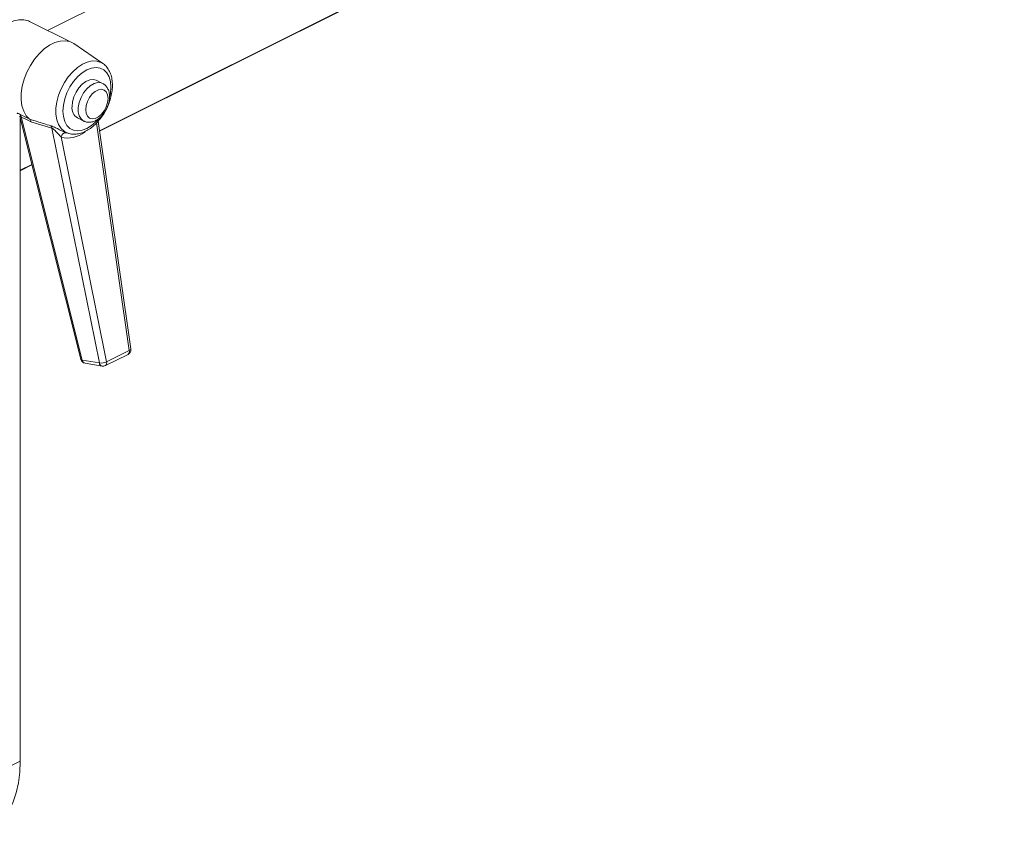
# Model space of a CAD drawing. Header units: millimetres. Extents: x -219 to 1361, y -849 to 661.
# Tile 53 of 73: x 741 to 1021, y -433 to -202. Entities that reach past the tile are written whole.
import ezdxf

# ---------------------------------------------------------------- set-up
doc = ezdxf.new("R2010")
doc.units = ezdxf.units.MM

msp = doc.modelspace()

# ---------------------------------------------------------------- linework, layer by layer
at = {"color": 8, "linetype": 'Continuous', "lineweight": 15}
for p, q in [((1021.23, -104.63), (763.69, -233.39)), ((840.38, -159.08), (748.91, -204.81)), ((772.16, -295.95), (762.85, -231.16)), ((744.42, -243.03), (741.15, -244.66))]:
    msp.add_line(p, q, dxfattribs=at)
at = {"color": 7, "linetype": 'Continuous', "lineweight": 15}
for p, q in [((763.71, -233.51), (1021.1, -104.81)), ((755.79, -208.25), (743.77, -202.24)), ((764.63, -214.23), (756.34, -208.57)), ((764.48, -214.13), (764.63, -214.23)), ((764.55, -219.9), (762.78, -219.02)), ((740.99, -229.37), (758.38, -298.48)), ((741.35, -229.42), (758.79, -298.69)), ((757.42, -229.75), (759.18, -230.63)), ((741.15, -412.94), (741.15, -230.03)), ((743.8, -230.1), (743.79, -230.09)), ((750.15, -232.66), (744.14, -230.83)), ((772.61, -295.52), (763.3, -230.67)), ((763.64, -299.53), (750.15, -232.66)), ((752.81, -235.16), (765.72, -299.17)), ((754.15, -233.91), (754.69, -234.09)), ((741.15, -244.79), (744.45, -243.14)), ((765.36, -300.29), (771.8, -297.07)), ((765.72, -299.17), (772.16, -295.95)), ((758.79, -298.69), (763.64, -299.53)), ((759.58, -299.59), (764.44, -300.43)), ((712.87, -427.08), (741.15, -412.94))]:
    msp.add_line(p, q, dxfattribs=at)
at = {"color": 7, "linetype": 'Continuous', "lineweight": 15, "flags": 128}
for points in [[(729.34, -217.84), (729.47, -215.95), (729.85, -213.98), (730.46, -212), (731.3, -210.06), (732.34, -208.22), (733.55, -206.52), (734.88, -205.03), (736.32, -203.77), (737.81, -202.79), (739.3, -202.12), (740.77, -201.78), (742.16, -201.77), (743.44, -202.09), (743.77, -202.24)], [(743.79, -230.09), (742.84, -229.11), (742.11, -227.84), (741.62, -226.32), (741.38, -224.59), (741.41, -222.71), (741.7, -220.73), (742.24, -218.72), (743.01, -216.73), (744, -214.81), (745.18, -213.03), (746.5, -211.45), (747.94, -210.1), (749.44, -209.03), (750.96, -208.27), (752.46, -207.84), (753.9, -207.75), (755.22, -208.01), (756.34, -208.57)], [(755.86, -226.5), (755.99, -225.14), (756.38, -223.74), (757.01, -222.37), (757.83, -221.13), (758.79, -220.1), (759.83, -219.33), (760.9, -218.88), (761.91, -218.78), (762.78, -219.02)], [(766.11, -224.21), (765.98, -223.17), (765.61, -222.35), (765.01, -221.81), (764.25, -221.59), (763.38, -221.71), (762.48, -222.17), (761.61, -222.91), (760.85, -223.89), (760.25, -225.03), (759.88, -226.22), (759.75, -227.39), (759.88, -228.42), (760.25, -229.24), (760.85, -229.78), (761.61, -230), (762.48, -229.88), (763.38, -229.43), (764.25, -228.68), (765.01, -227.7), (765.61, -226.56), (765.98, -225.37), (766.11, -224.21)], [(731.27, -433.49), (731.33, -433.47), (733.28, -432.28), (735.05, -430.77), (736.62, -428.96), (737.98, -426.87), (739.1, -424.51), (739.99, -421.92), (740.63, -419.1), (741.02, -416.1), (741.15, -412.94)]]:
    msp.add_lwpolyline(points, dxfattribs=at)
at = {"color": 8, "linetype": 'Continuous', "lineweight": 15, "flags": 128}
for points in [[(754.69, -234.09), (753.71, -233.61), (752.78, -232.77), (752.05, -231.65), (751.56, -230.27), (751.3, -228.7), (751.3, -226.97), (751.56, -225.14), (752.05, -223.27), (752.78, -221.42), (753.71, -219.66), (754.81, -218.02), (756.06, -216.58), (757.4, -215.38), (758.8, -214.44), (760.21, -213.82), (761.59, -213.51), (762.89, -213.54), (764.07, -213.91), (764.48, -214.13)], [(766.93, -220.97), (766.79, -219.4), (766.41, -218.03), (765.78, -216.9), (764.93, -216.06), (763.89, -215.54), (762.71, -215.35), (761.43, -215.52), (760.1, -216.02), (758.77, -216.85), (757.49, -217.97), (756.31, -219.33), (755.27, -220.88), (754.43, -222.58), (753.79, -224.34), (753.41, -226.1), (753.28, -227.79), (753.41, -229.36), (753.79, -230.73), (754.43, -231.86), (755.27, -232.71), (756.31, -233.23), (757.49, -233.41), (758.77, -233.25), (760.1, -232.74), (761.43, -231.91), (762.71, -230.8), (763.36, -230.1)], [(759.18, -230.63), (759.16, -230.62), (758.44, -230.04), (757.92, -229.15), (757.66, -228.02), (757.66, -226.72), (757.92, -225.33), (758.44, -223.93), (759.16, -222.61), (760.06, -221.47), (761.07, -220.56), (762.13, -219.95), (763.18, -219.67), (764.14, -219.74), (764.55, -219.9)], [(766.64, -223.52), (766.79, -222.67), (766.93, -220.97)], [(772.16, -295.95), (772.35, -295.86), (772.49, -295.75), (772.58, -295.65), (772.61, -295.55), (772.61, -295.52)], [(758.38, -298.48), (758.4, -298.52), (758.48, -298.6), (758.61, -298.66), (758.79, -298.69)]]:
    msp.add_lwpolyline(points, dxfattribs=at)
at = {"color": 7, "linetype": 'Continuous', "lineweight": 15}
for centre, radius, start, end in [((759.2, -226.9), 3.36, 173.2762, 238.0529), ((740.45, -229.38), 0.898, 357.0001, 46.558), ((749, -232.79), 1.16, 6.5267, 46.0932), ((771.13, -295.73), 1.5, 296.5651, 0), ((771.13, -295.73), 1.5, 0, 8.173), ((759.84, -298.11), 1.5, 194.1308, 260.25), ((764.14, -296.14), 3.42, 261.6484, 297.6372), ((764.69, -298.95), 1.5, 260.25, 296.5651)]:
    msp.add_arc(centre, radius, start, end, dxfattribs=at)
at = {"color": 8, "linetype": 'Continuous', "lineweight": 15}
for centre, radius, start, end in [((754.18, -235.33), 1.38, 86.6816, 173.2678), ((771.21, -296.26), 1, 306.1357, 17.8933), ((759.85, -298.55), 1.07, 187.4484, 255.5786), ((764.7, -299.39), 1.07, 187.4473, 255.5797), ((764.77, -299.48), 1, 306.1357, 17.8933)]:
    msp.add_arc(centre, radius, start, end, dxfattribs=at)
at = {"color": 7, "linetype": 'Continuous', "lineweight": 15}
for centre, major_axis, ratio, start_param, end_param in [((1569.26, -628.96), (1104.75, -543.22), 0.007671, 3.868609, 3.872331), ((1570.31, -628.39), (1105.81, -542.65), 0.00859, 3.869085, 3.872884)]:
    msp.add_ellipse(centre, major_axis=major_axis, ratio=ratio, start_param=start_param, end_param=end_param, dxfattribs=at)
at = {"color": 8, "linetype": 'Continuous', "lineweight": 15}
msp.add_ellipse((755.98, -222.34), major_axis=(2.41, 13.02), ratio=0.699218, start_param=3.056927, end_param=3.792725, dxfattribs=at)
at = {"color": 7, "linetype": 'Continuous', "lineweight": 15}
for points, knots in [([(767.36, -220.44), (767.36, -220.14), (767.34, -219.27), (767.11, -217.93), (766.6, -216.48), (765.82, -215.28), (765.07, -214.48), (764.55, -214.21), (764.43, -214.14)], [0, 0, 0, 0, 0.111616, 0.321097, 0.530865, 0.737256, 0.936856, 1, 1, 1, 1]), ([(766.55, -223.68), (766.54, -223.44), (766.52, -222.77), (766.27, -221.8), (765.75, -220.86), (765.17, -220.22), (764.7, -220.01), (764.53, -219.94)], [0, 0, 0, 0, 0.147426, 0.419814, 0.650798, 0.872125, 1, 1, 1, 1]), ([(765.8, -226.84), (765.89, -226.67), (766.26, -225.95), (766.73, -224.59), (767.18, -222.82), (767.35, -221.43), (767.36, -220.65), (767.36, -220.44)], [0, 0, 0, 0, 0.079854, 0.351899, 0.62466, 0.898732, 1, 1, 1, 1]), ([(759.19, -230.59), (759.38, -230.69), (759.86, -230.94), (760.76, -231.01), (761.77, -230.86), (762.78, -230.42), (763.77, -229.72), (764.68, -228.78), (765.46, -227.65), (766.06, -226.39), (766.44, -225.09), (766.55, -224.18), (766.55, -223.73), (766.55, -223.68)], [0, 0, 0, 0, 0.060154, 0.153997, 0.248063, 0.346615, 0.450765, 0.558278, 0.666218, 0.774223, 0.882911, 0.986563, 1, 1, 1, 1]), ([(754.79, -234.09), (754.88, -234.14), (755.37, -234.34), (756.35, -234.41), (757.68, -234.31), (759.05, -233.89), (760.43, -233.2), (761.78, -232.23), (763.06, -231.03), (764.21, -229.61), (764.98, -228.49), (765.3, -227.83), (765.35, -227.74)], [0, 0, 0, 0, 0.027817, 0.139617, 0.252677, 0.369008, 0.488845, 0.610988, 0.733955, 0.856801, 0.979416, 1, 1, 1, 1]), ([(743.79, -230.09), (744.5, -230.32), (746.51, -230.95), (748.51, -231.56), (749.8, -231.95)], [0, 0, 0, 0, 0.353389, 1, 1, 1, 1]), ([(744.14, -230.83), (744.14, -230.82), (744.12, -230.66), (744.05, -230.36), (743.88, -230.18), (743.8, -230.1)], [0, 0, 0, 0, 0.017841, 0.50156, 1, 1, 1, 1]), ([(750.15, -232.66), (750.21, -232.68), (750.35, -232.75), (750.66, -232.99), (751.26, -233.56), (752.01, -234.38), (752.56, -234.92), (752.81, -235.16)], [0, 0, 0, 0, 0.057885, 0.137713, 0.296382, 0.676514, 1, 1, 1, 1])]:
    msp.add_open_spline(points, degree=3, knots=knots, dxfattribs=at)
at = {"color": 8, "linetype": 'Continuous', "lineweight": 15}
for points, knots in [([(740.36, -228.48), (740.31, -228.45), (740.2, -228.4), (740.29, -228.39), (740.57, -228.49), (740.9, -228.65), (741.07, -228.73)], [0, 0, 0, 0, 0.245024, 0.492167, 0.746368, 1, 1, 1, 1]), ([(741, -229.37), (740.99, -229.33), (740.96, -229.26), (741.02, -229.23), (741.12, -229.26), (741.24, -229.34), (741.32, -229.4), (741.35, -229.42)], [0, 0, 0, 0, 0.291195, 0.49324, 0.696943, 0.87813, 1, 1, 1, 1]), ([(749.8, -231.95), (749.93, -231.99), (750.26, -232.1), (751.01, -232.44), (752.08, -232.98), (753.23, -233.56), (753.88, -233.8), (754.15, -233.9)], [0, 0, 0, 0, 0.097125, 0.257576, 0.492539, 0.791911, 1, 1, 1, 1])]:
    msp.add_open_spline(points, degree=3, knots=knots, dxfattribs=at)

doc.saveas('drawing.dxf')
